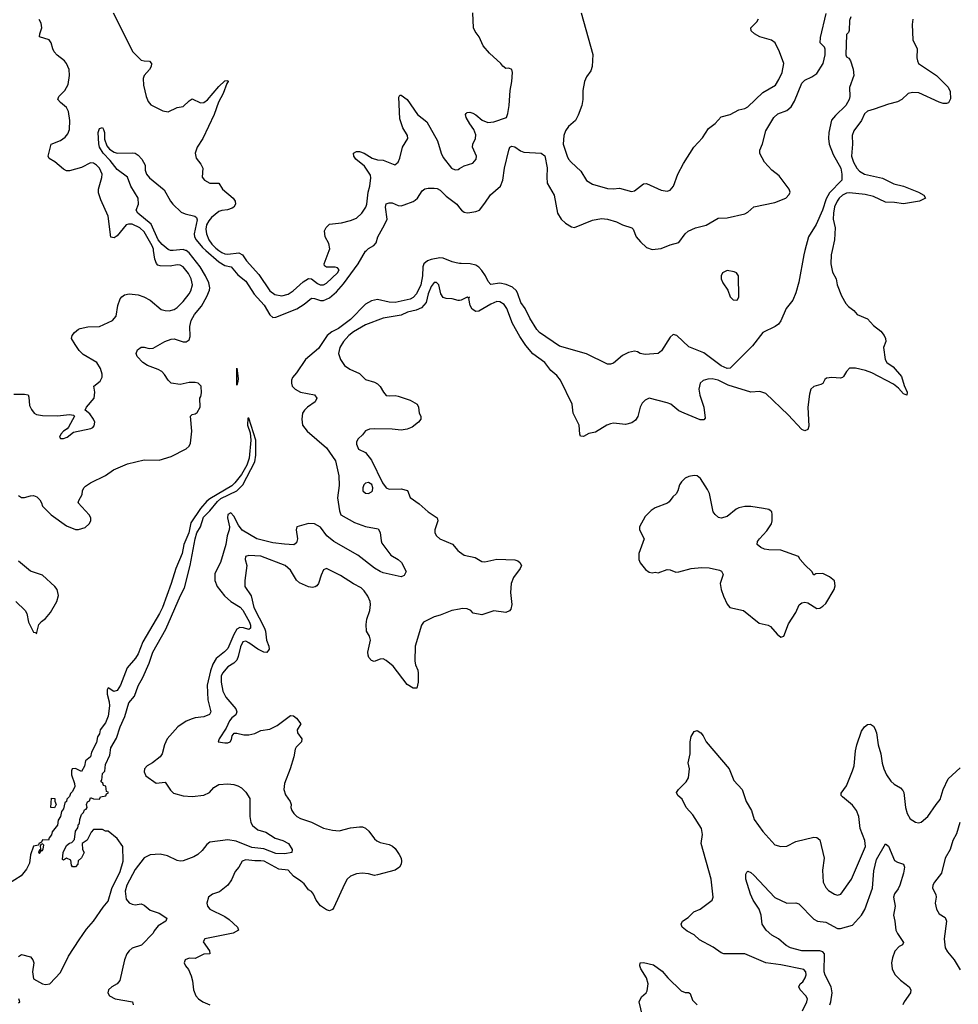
# Model space of a CAD drawing. Header units: inches. Extents: x 1384664 to 1536621, y 460766 to 646467.
# Tile 49 of 256: x 1447057 to 1453337, y 494953 to 501544. Entities that reach past the tile are written whole.
import ezdxf

# ---------------------------------------------------------------- set-up
doc = ezdxf.new("R2010")
doc.units = ezdxf.units.IN
doc.header["$MEASUREMENT"] = 0
for name, color, linetype in [('B4449', 7, 'Continuous'), ('B4459', 7, 'Continuous'), ('B4540', 7, 'Continuous'), ('B4550', 7, 'Continuous')]:
    doc.layers.add(name, color=color, linetype=linetype)

msp = doc.modelspace()

# ---------------------------------------------------------------- linework, layer by layer
at = {"layer": 'B4449', "color": 5}
for points, elevation in [([(1447018, 499038), (1447090, 499037.3), (1447112.7, 499032.8), (1447118, 499018), (1447122.6, 498962.6), (1447135.6, 498935.6), (1447154.8, 498910), (1447170, 498901.6), (1447210, 498894.9), (1447310, 498892.2), (1447390, 498902), (1447417.6, 498897.6), (1447424, 498890), (1447382.8, 498817.2), (1447374.3, 498805.7), (1447350, 498789.4), (1447333, 498770), (1447323.8, 498750), (1447330, 498740.7), (1447350, 498740.4), (1447374, 498750), (1447416.5, 498783.5), (1447533.1, 498806.9), (1447546.5, 498813.5), (1447555.2, 498824.8), (1447559.2, 498850), (1447551.1, 498871.1), (1447525.7, 498905.7), (1447495.3, 498930), (1447503.7, 498950), (1447554.7, 499010), (1447560.5, 499050), (1447552.7, 499090), (1447595.3, 499124.7), (1447608.5, 499151.5), (1447608.5, 499171.6), (1447598.3, 499210), (1447573.8, 499250), (1447482.4, 499302.4), (1447455.8, 499330), (1447427, 499370), (1447403.5, 499410), (1447407.6, 499430), (1447423.6, 499450), (1447450, 499473.4), (1447462, 499478), (1447512.3, 499487.7), (1447590, 499490.3), (1447678.4, 499530), (1447701.5, 499558.5), (1447714.3, 499630), (1447730, 499676), (1447739.3, 499690), (1447757.6, 499702.4), (1447790, 499708.5), (1447810, 499707.4), (1447850, 499701.5), (1447887.3, 499690), (1447930, 499666), (1448004.3, 499604.3), (1448030, 499596.9), (1448056.2, 499596.2), (1448090, 499603.5), (1448110, 499617.7), (1448150, 499658), (1448191.9, 499710), (1448202.7, 499730), (1448212.4, 499770), (1448204.7, 499810), (1448186.3, 499846.3), (1448149.9, 499889.9), (1448130, 499901.8), (1448110, 499903.2), (1448064.8, 499895.2), (1447996.3, 499896.3), (1447982, 499902), (1447972.1, 499912.1), (1447961.4, 499941.4), (1447953.1, 500000)], 580), ([(1447050, 498358.9), (1447070, 498346.7), (1447090, 498345.5), (1447130, 498357.6), (1447150, 498358.2), (1447170.9, 498350.9), (1447192, 498330), (1447203.7, 498310), (1447210, 498286.8), (1447267.3, 498230), (1447370, 498155.5), (1447430, 498130.6), (1447450.7, 498130.7), (1447494.5, 498145.5), (1447520.9, 498170), (1447532.3, 498190), (1447532.3, 498210), (1447520.7, 498230), (1447449.2, 498310), (1447453.6, 498326.4), (1447475.1, 498364.9), (1447477.2, 498390), (1447485.2, 498410), (1447497.5, 498422.5), (1447530, 498444), (1447630, 498493), (1447685.2, 498530), (1447779, 498570), (1447890, 498597.4), (1447990, 498595.5), (1448070, 498619.5), (1448170, 498672.4), (1448190.7, 498689.3), (1448200.5, 498710), (1448208, 498790), (1448199, 498890), (1448210, 498901), (1448230, 498906), (1448244.7, 498915.3), (1448264, 498950), (1448262, 499010), (1448270, 499022), (1448274, 499046), (1448270.7, 499090.7), (1448252, 499112), (1448230, 499116.4), (1448190, 499116.1), (1448130, 499103), (1448071.4, 499111.4), (1448049.4, 499130), (1448025.1, 499170), (1448008.4, 499188.4), (1447983.2, 499203.2), (1447911.1, 499230), (1447881.4, 499250), (1447842.7, 499290), (1447836.3, 499310), (1447845.1, 499334.9), (1447870, 499353), (1447890, 499352.7), (1447923, 499343), (1447950, 499344.4), (1448029.2, 499390.8), (1448070, 499406.2), (1448090, 499407.2), (1448150, 499388.6), (1448170, 499388.6), (1448190, 499400.9), (1448197.1, 499422.9), (1448194.6, 499490), (1448203.4, 499530), (1448227.1, 499570), (1448272.6, 499627.4), (1448310, 499690.3), (1448326.2, 499733.8), (1448328.2, 499750), (1448322.4, 499782.4), (1448301.2, 499830), (1448264.3, 499890), (1448190, 499984.3), (1448170, 499998.5), (1448165.4, 500000)], 560), ([(1448084.8, 500000), (1448070, 499998.9), (1448066.6, 500000)], 560), ([(1448302.5, 500000), (1448390, 499922.7), (1448430, 499899), (1448471.1, 499890), (1448516.4, 499836.4), (1448570, 499792.8), (1448626.7, 499706.7), (1448693, 499633), (1448730, 499568.2), (1448750, 499551), (1448770, 499553), (1448910.3, 499609.7), (1448960.6, 499639.4), (1449010, 499680.2), (1449030, 499678.6), (1449070, 499664.8), (1449090, 499665.1), (1449130, 499681.5), (1449177.2, 499722.8), (1449224, 499776), (1449320.7, 499910), (1449370, 499994), (1449376.4, 500000)], 560), ([(1448390.4, 500000), (1448410, 499985.9), (1448430, 499977.4), (1448450, 499975.6), (1448522.5, 499982.5), (1448548.5, 499970), (1448574.5, 499930), (1448657.4, 499837.4), (1448730, 499730.2), (1448763.7, 499703.7), (1448810, 499694.6), (1448853.1, 499706.9), (1448886.8, 499730), (1448954.4, 499790), (1448990, 499810.9), (1449010, 499808.4), (1449050, 499778.5), (1449068.5, 499770), (1449090, 499770.2), (1449110, 499779.7), (1449182.7, 499850), (1449193.6, 499870), (1449184.2, 499884.2), (1449168.5, 499888.5), (1449110, 499887.2), (1449096.2, 499896.2), (1449094.3, 499910), (1449128.5, 500000)], 580), ([(1450000, 499913.2), (1449977.3, 499917.3), (1449950, 499923.1), (1449890, 499946.8), (1449869.2, 499949.2), (1449810, 499939.6), (1449786.4, 499930), (1449762.2, 499910), (1449754.4, 499890), (1449752.3, 499830), (1449740.4, 499770), (1449711.4, 499708.6), (1449690, 499684.1), (1449670, 499673.9), (1449570, 499651.6), (1449530, 499653.2), (1449450, 499671.5), (1449410, 499662.4), (1449370, 499639), (1449270, 499537.6), (1449190, 499477.1), (1449144.8, 499455.2), (1449114.1, 499430), (1449056.5, 499343.5), (1448968.5, 499270), (1448910, 499180.9), (1448882.8, 499150), (1448874.8, 499130), (1448874.8, 499110), (1448881, 499090), (1448901, 499070), (1448936, 499050), (1449030, 499032.6), (1449044.6, 499010), (1449034.4, 498985.6), (1448983.1, 498950), (1448962.7, 498930), (1448950.3, 498910), (1448945.2, 498870), (1448949.3, 498830), (1448981.6, 498790), (1449110, 498677.5), (1449170.1, 498590), (1449191.8, 498490), (1449193.7, 498426.3), (1449183.5, 498343.5), (1449197.2, 498257.2), (1449206.4, 498230), (1449297.6, 498177.6), (1449370, 498152.2), (1449455.1, 498135.1), (1449470, 498111.3), (1449475.5, 498055.5), (1449481, 498041), (1449539.8, 497959.8), (1449590, 497930.6), (1449610.6, 497910), (1449642, 497850), (1449638.8, 497841.2), (1449630, 497824), (1449610, 497814), (1449490, 497840.5), (1449470, 497849.7), (1449430, 497872.8), (1449320.2, 497960.2), (1449158.5, 498050), (1449111.1, 498090), (1449070, 498147), (1449030, 498169.6), (1448990, 498171.3), (1448911, 498150), (1448907, 498130), (1448916.5, 498070), (1448910, 498042.7), (1448890.2, 498029.8), (1448827.9, 498032.1), (1448750, 498041.3), (1448643.9, 498070), (1448546.3, 498126.3), (1448520.5, 498160.5), (1448490, 498219.7), (1448470, 498243), (1448450, 498232.3), (1448448.1, 498210), (1448460.7, 498150), (1448459.6, 498130), (1448444.7, 498090), (1448435.5, 498030), (1448399.7, 497910), (1448362.8, 497837.2), (1448362.6, 497790), (1448379.2, 497750), (1448427.7, 497687.7), (1448470, 497650.1), (1448531.9, 497611.9), (1448550, 497591.6), (1448594.7, 497510), (1448601.9, 497490), (1448602, 497470), (1448590, 497462.7), (1448553.7, 497473.7), (1448530, 497474.5), (1448510, 497463.1), (1448490, 497427.9), (1448450, 497335.5), (1448428, 497312), (1448372.6, 497267.4), (1448350.1, 497230), (1448334.5, 497185.5), (1448312, 497090), (1448316.6, 496990), (1448335.8, 496910), (1448326.3, 496893.7), (1448290, 496877.9), (1448230, 496870.9), (1448210, 496864.2), (1448170, 496847.9), (1448115.6, 496810), (1448043.1, 496730), (1448025.5, 496690), (1448010.5, 496630), (1447996.3, 496610), (1447944.9, 496570), (1447910, 496549.6), (1447892.4, 496530), (1447888.7, 496510), (1447902, 496482), (1447970, 496432.7), (1448030, 496440.4), (1448066.9, 496386.9), (1448086.8, 496366.8), (1448150, 496349.2), (1448210, 496344.4), (1448290, 496351.8), (1448326, 496370), (1448356.6, 496403.4), (1448390, 496424.4), (1448450, 496429.1), (1448490, 496424.9), (1448516, 496416), (1448541.4, 496401.4), (1448570, 496372.2), (1448597.2, 496330), (1448597.3, 496210), (1448604.4, 496170), (1448613.7, 496150), (1448650, 496121.7), (1448704.3, 496104.3), (1448765.7, 496065.7), (1448817.3, 496050), (1448855.5, 496030), (1448879.1, 495990), (1448877.3, 495970), (1448830, 495961), (1448770, 495961.7), (1448690, 495994.5), (1448610, 496003.5), (1448505.6, 496045.6), (1448450, 496054.8), (1448330, 496037.5), (1448310, 496021.6), (1448278.6, 495981.4), (1448250, 495955.3), (1448221.1, 495938.9), (1448150, 495913.6), (1448130, 495911.5), (1448110, 495915.8), (1448046.8, 495946.8), (1447996.8, 495956.8), (1447930, 495954.5), (1447890, 495934.1), (1447830, 495854.4), (1447773.1, 495750), (1447763.3, 495710), (1447770, 495655.5), (1447790, 495632.4), (1447810, 495622.4), (1447830, 495619.3), (1447870, 495625.3), (1447890, 495616.5), (1447930, 495582.8), (1447990, 495562), (1448042, 495530), (1448034.8, 495510), (1447982.4, 495477.6), (1447956, 495444), (1447950.3, 495430), (1447872, 495348), (1447810, 495327.5), (1447789.3, 495310.7), (1447774.8, 495290), (1447758.3, 495250), (1447727.9, 495112.1), (1447710, 495089.8), (1447673.7, 495070), (1447652, 495050), (1447647, 495030), (1447658.4, 495010), (1447695.5, 494990), (1447811, 494970), (1447817.1, 494950)], 560), ([(1450000, 499665.1), (1449990, 499663.5), (1449950, 499675.1), (1449910, 499677.6), (1449890, 499685.1), (1449875.6, 499710), (1449861.6, 499770), (1449845.1, 499785.1), (1449830, 499785.6), (1449810, 499758.7), (1449790, 499709.3), (1449777.7, 499650), (1449744.6, 499615.4), (1449710, 499600.2), (1449652.6, 499587.4), (1449610, 499566.8), (1449490, 499545.7), (1449370, 499502.1), (1449290, 499453.6), (1449260.1, 499430), (1449224.6, 499390), (1449198.6, 499350), (1449190.3, 499310), (1449204, 499270), (1449230.2, 499230), (1449265.4, 499205.4), (1449330, 499175), (1449370, 499135), (1449430, 499117.1), (1449450, 499106.2), (1449469.5, 499089.5), (1449491.3, 499050), (1449510, 499029.5), (1449530, 499026.1), (1449570, 499029.4), (1449590, 499024.8), (1449670, 498998.2), (1449717.1, 498970), (1449726, 498950), (1449730.5, 498910), (1449740.5, 498890), (1449740.5, 498870), (1449724.9, 498850), (1449683.6, 498816.4), (1449650, 498802.2), (1449610, 498797.2), (1449550, 498803.7), (1449430, 498806), (1449397.4, 498802.6), (1449370, 498793), (1449350, 498765.2), (1449321.1, 498738.9), (1449310, 498718), (1449310, 498702), (1449324.9, 498670), (1449370, 498646), (1449410, 498596.3), (1449483.9, 498443.9), (1449510, 498410.2), (1449530, 498401), (1449610, 498402.8), (1449652.1, 498392.1), (1449670, 498344.9), (1449730, 498302.6), (1449790, 498248.9), (1449850.3, 498210.3), (1449855.8, 498190), (1449834.3, 498130), (1449834.6, 498110), (1449844.9, 498090), (1449868.2, 498070), (1449952.3, 498032.3), (1449988.4, 497990), (1450000, 497981.3)], 580), ([(1447050, 495272.3), (1447070, 495286.6), (1447130, 495269.5), (1447145.6, 495250), (1447151.5, 495230), (1447141.6, 495170), (1447150, 495124), (1447210, 495089.2), (1447230, 495085.2), (1447258, 495090), (1447330, 495166), (1447384, 495276), (1447454.6, 495385.4), (1447503.8, 495456.2), (1447551, 495510), (1447616, 495604), (1447650, 495643.7), (1447673, 495727), (1447730, 495842.7), (1447750.3, 495910.3), (1447746, 496010), (1447710, 496062), (1447650, 496112), (1447630, 496112), (1447610, 496122), (1447550, 496122), (1447534.6, 496105.4), (1447509, 496051), (1447475.3, 496030), (1447478, 495990), (1447488, 495970), (1447470, 495934), (1447447.3, 495912.7), (1447446, 495890), (1447430, 495874), (1447410, 495874), (1447403.6, 495883.6), (1447398, 495918), (1447370.8, 495930.8), (1447350, 495918), (1447342.8, 495922.8), (1447347.3, 495970), (1447370, 496015.5), (1447390, 496030.9), (1447405.1, 496034.9), (1447423.1, 496056.9), (1447430, 496112.7), (1447445.1, 496134.9), (1447450, 496159), (1447456.8, 496163.2), (1447459.6, 496190), (1447470, 496222.4), (1447483.7, 496236.3), (1447490, 496254), (1447501.4, 496258.6), (1447508, 496270), (1447503.2, 496290), (1447510, 496309.3), (1447524.9, 496315.1), (1447530, 496334), (1447535.3, 496335.3), (1447550, 496328), (1447590, 496326), (1447598, 496342), (1447632.7, 496347.3), (1447638, 496362), (1447651.3, 496368.7), (1447650, 496374), (1447638, 496378), (1447632.7, 496412.7), (1447618, 496418), (1447612.7, 496432.7), (1447602, 496442), (1447602, 496450), (1447606.4, 496453.6), (1447610, 496498), (1447626.8, 496513.2), (1447630, 496557.2), (1447659.5, 496620.5), (1447666.8, 496670), (1447705.5, 496734.5), (1447728.9, 496810), (1447760.7, 496879.3), (1447787.4, 496970), (1447825, 497015), (1447850, 497085.6), (1447879.9, 497140.1), (1447922.8, 497237.2), (1447946.9, 497310), (1448035.1, 497464.9), (1448132.1, 497690), (1448159.7, 497740.4), (1448197.1, 497890), (1448230.1, 498070), (1448242.8, 498110), (1448266.3, 498150), (1448286.5, 498213.5), (1448330, 498256.1), (1448380.8, 498319.2), (1448401.7, 498338.3), (1448510, 498389.9), (1448550.2, 498430), (1448630, 498584.7), (1448638, 498630), (1448636.2, 498730), (1448590, 498877.6), (1448582.7, 498877.3), (1448582.2, 498830), (1448599, 498779), (1448603.8, 498730), (1448593, 498610), (1448577, 498562.9), (1448541.2, 498498.8), (1448496.9, 498443.1), (1448476, 498424), (1448330, 498336.8), (1448310, 498320.5), (1448267.7, 498272.3), (1448202.9, 498177.1), (1448188.5, 498110), (1448155.5, 498030), (1448144.5, 497970), (1448101.1, 497870), (1448070.4, 497770), (1448011.6, 497610), (1447992.5, 497570), (1447881, 497379), (1447850, 497299.1), (1447830.9, 497269.1), (1447775.3, 497204.7), (1447730.5, 497090), (1447710, 497054), (1447686.6, 497046.6), (1447650, 497070.7), (1447642.8, 497057.2), (1447642.8, 497030), (1447656.7, 496976.7), (1447658.7, 496950), (1447650, 496882), (1447630, 496836.5), (1447596.5, 496790), (1447590, 496764.4), (1447577.7, 496742.3), (1447570, 496704.9), (1447538.3, 496641.7), (1447530, 496610.5), (1447497.1, 496582.9), (1447490, 496546), (1447470, 496510.8), (1447430.6, 496530.6), (1447408.7, 496530), (1447403.2, 496516.8), (1447403.6, 496490), (1447423.5, 496430), (1447426, 496410), (1447410, 496378), (1447396.6, 496363.4), (1447390, 496343), (1447373.3, 496326.7), (1447370, 496311.3), (1447358.9, 496301.1), (1447350, 496261), (1447336.3, 496243.7), (1447330.6, 496210), (1447314.9, 496185.1), (1447310, 496151), (1447273.7, 496106.3), (1447270, 496086.8), (1447253.9, 496066.1), (1447250, 496051.3), (1447210, 496054), (1447202, 496038), (1447186, 496030), (1447182, 496018), (1447149.1, 496010.9), (1447130, 495954), (1447122.7, 495897.3), (1447101.5, 495858.5), (1447067.7, 495812.3), (1446981.2, 495758.8)], 540), ([(1450000, 497598.6), (1449948.3, 497588.3), (1449870, 497557.4), (1449830, 497547.8), (1449759.5, 497510), (1449746.5, 497490), (1449702.6, 497350), (1449700.5, 497250), (1449704.7, 497224.7), (1449720.2, 497190), (1449724, 497170), (1449723.7, 497110), (1449714, 497070), (1449690.4, 497069.6), (1449650, 497094.5), (1449555.8, 497215.8), (1449510, 497254.3), (1449490, 497264.7), (1449470, 497263), (1449428.6, 497248.6), (1449410, 497253.3), (1449393.8, 497273.8), (1449387.6, 497290), (1449386.8, 497310), (1449404.8, 497390), (1449396.8, 497416.8), (1449377.6, 497450), (1449375.6, 497495.6), (1449378.9, 497530), (1449399.9, 497590), (1449404.1, 497630), (1449401, 497650), (1449385.4, 497685.4), (1449361.7, 497721.7), (1449341.8, 497741.8), (1449290, 497766.8), (1449203.1, 497823.1), (1449110, 497869.3), (1449090, 497862), (1449073.3, 497826.7), (1449055.8, 497770), (1449045.5, 497754.5), (1449033.3, 497746.7), (1449016, 497744), (1448990, 497748.5), (1448930, 497773.5), (1448910, 497793), (1448870, 497859.7), (1448832.8, 497890), (1448670, 497952.3), (1448590, 497957.1), (1448566.9, 497950), (1448565.2, 497930), (1448577.2, 497890), (1448562.7, 497790), (1448563.2, 497750), (1448606.8, 497686.8), (1448624.2, 497610), (1448694.2, 497470), (1448701.1, 497450), (1448707.9, 497390), (1448723.1, 497350), (1448725.5, 497330), (1448711.2, 497308.8), (1448690, 497309.4), (1448650, 497329.9), (1448590, 497373), (1448570, 497382.7), (1448550, 497379.8), (1448533.6, 497346.4), (1448519.4, 497280.6), (1448510, 497256.5), (1448490, 497236.3), (1448450, 497211.2), (1448413.7, 497170), (1448405.9, 497150), (1448404.2, 497110), (1448416.4, 497050), (1448435.8, 497010), (1448502.3, 496930), (1448509.5, 496910), (1448503.8, 496890), (1448476.9, 496870), (1448461.3, 496850), (1448438.4, 496801.6), (1448390.6, 496730), (1448384.7, 496710), (1448430, 496702.4), (1448450, 496703.1), (1448465.2, 496710), (1448474.5, 496725.5), (1448479.6, 496750), (1448491.8, 496768.2), (1448510, 496768.7), (1448557.3, 496757.3), (1448590, 496757), (1448630, 496766.2), (1448670, 496785), (1448730, 496795.2), (1448779.8, 496820.2), (1448870, 496885.5), (1448890, 496884), (1448910, 496868.7), (1448937.6, 496830), (1448913, 496790), (1448914.9, 496770), (1448944.9, 496730), (1448943.6, 496710), (1448906.6, 496673.4), (1448900.3, 496659.7), (1448891.8, 496610), (1448867.2, 496530), (1448828.1, 496431.9), (1448824.4, 496390), (1448835.9, 496355.9), (1448866.7, 496310), (1448872.7, 496290), (1448870.5, 496270), (1448877.1, 496250), (1448890.4, 496230), (1448910.5, 496210), (1448936, 496196), (1449010, 496172.8), (1449090, 496131.6), (1449150, 496118.3), (1449193.5, 496113.5), (1449270, 496133.2), (1449330, 496140.2), (1449350, 496140.2), (1449370, 496132.9), (1449392.8, 496112.8), (1449430, 496060.4), (1449446.2, 496046.2), (1449470, 496036), (1449530, 496021.7), (1449551.9, 496011.9), (1449570, 495996.4), (1449596.7, 495956.7), (1449608.5, 495930), (1449612.7, 495910), (1449610.5, 495890), (1449599.3, 495870), (1449570.4, 495850), (1449450, 495818.9), (1449430, 495816.1), (1449390, 495827), (1449349.6, 495830.4), (1449310, 495826.2), (1449270, 495810.7), (1449249.1, 495790), (1449230, 495758), (1449159.1, 495600.9), (1449150, 495587.3), (1449130, 495578.7), (1449110, 495585.4), (1449070, 495613), (1449040.5, 495650), (1449023.6, 495690), (1449010, 495707), (1448990, 495719.7), (1448959.6, 495759.6), (1448938.2, 495778.2), (1448888.5, 495810), (1448853.6, 495850), (1448790, 495856.6), (1448692.8, 495910), (1448670, 495914.2), (1448630, 495912.2), (1448570, 495919.4), (1448546.4, 495910), (1448522.4, 495870), (1448498.2, 495841.8), (1448474.3, 495785.7), (1448450.3, 495750), (1448394.9, 495705.1), (1448346, 495690), (1448320.5, 495670), (1448308.5, 495630), (1448313, 495610), (1448330, 495590.6), (1448430, 495540.2), (1448459.6, 495519.6), (1448514.4, 495470), (1448521.6, 495450), (1448484.9, 495430), (1448296.3, 495390), (1448284.9, 495370), (1448327.7, 495310), (1448330.2, 495289.8), (1448290, 495288.5), (1448230, 495260.5), (1448190, 495260.9), (1448164.7, 495250), (1448157.3, 495230), (1448165.5, 495210), (1448185.9, 495185.9), (1448204.2, 495144.2), (1448214, 495110), (1448220.4, 495050), (1448235.5, 495010), (1448253.4, 494990), (1448282.8, 494970), (1448330.2, 494950.2)], 580), ([(1447030.2, 497650.2), (1447094, 497590), (1447105.7, 497570), (1447116.3, 497510), (1447150, 497444.7), (1447162, 497442), (1447170, 497434), (1447185.1, 497494.9), (1447203.6, 497516.4), (1447230, 497535.5), (1447263.4, 497576.6), (1447305.4, 497650), (1447316.6, 497690), (1447307.8, 497730), (1447292.6, 497750), (1447210, 497825.1), (1447130, 497852.2), (1447050, 497918.5)], 560), ([(1447050, 494962), (1447058, 494970), (1447051, 494990)], 540)]:
    msp.add_lwpolyline(points, dxfattribs=dict(at, elevation=elevation))
for points, elevation in [([(1448510, 499098), (1448510, 499210.7), (1448518, 499142), (1448517.5, 499122.5)], 540), ([(1449390, 498447), (1449370, 498440.7), (1449360.4, 498430), (1449352.7, 498410), (1449353.4, 498390), (1449370, 498375.5), (1449390, 498372.4), (1449410, 498383.1), (1449416.9, 498390), (1449419.7, 498410), (1449412.1, 498432.1)], 580), ([(1447290, 496268), (1447266, 496270), (1447270, 496332), (1447291.6, 496331.6), (1447292.7, 496312.7), (1447302, 496290)], 540), ([(1447210, 496026), (1447198, 496022), (1447194, 496010), (1447198, 495982), (1447190, 495986), (1447182, 495970), (1447190, 495962), (1447200.4, 495979.6), (1447210, 495982), (1447214, 495994), (1447218, 496018)], 540)]:
    msp.add_lwpolyline(points, close=True, dxfattribs=dict(at, elevation=elevation))
at = {"layer": 'B4459', "color": 5}
for points, elevation in [([(1452311.6, 500000), (1452303.5, 499970), (1452270, 499786.6), (1452250, 499715.1), (1452230, 499667.7), (1452185.2, 499610), (1452150, 499527.6), (1452133.9, 499506.1), (1452112.4, 499490), (1452028.5, 499450), (1451959.5, 499360.5), (1451810, 499212.4), (1451790, 499209.8), (1451750, 499226.4), (1451634, 499314), (1451535.1, 499355.1), (1451454, 499430), (1451430, 499437.2), (1451410, 499419), (1451351.8, 499328.2), (1451330, 499309.7), (1451242.9, 499302.9), (1451209.8, 499309.7), (1451190, 499320.9), (1451170, 499325.1), (1451130, 499315.6), (1451090, 499296.9), (1451030, 499246), (1451010, 499239.3), (1450990, 499239.3), (1450850, 499307.8), (1450670, 499359.7), (1450535.4, 499450), (1450516.4, 499470), (1450470, 499546.6), (1450438.2, 499610), (1450410, 499651.1), (1450391.1, 499710), (1450380.2, 499730), (1450354.4, 499754.4), (1450312.1, 499772.1), (1450270, 499779.7), (1450210, 499771.6), (1450191.9, 499791.9), (1450174.1, 499830), (1450150, 499865.7), (1450130, 499887.5), (1450110, 499900.9), (1450070.9, 499910.9), (1450011.2, 499911.2), (1450000, 499913.2)], 560), ([(1452493.3, 500000), (1452486.5, 499970), (1452484.4, 499910), (1452495, 499855), (1452520.4, 499810), (1452528, 499770), (1452556, 499696), (1452584, 499644), (1452603.4, 499623.4), (1452638.5, 499598.6), (1452660.7, 499570), (1452730, 499541.6), (1452770, 499496), (1452818.3, 499458.3), (1452841.6, 499430), (1452851.3, 499410), (1452853.1, 499390), (1452837.6, 499350), (1452847.4, 499270), (1452859.3, 499250), (1452901.2, 499221.2), (1452956.3, 499156.3), (1452975.6, 499095.6), (1452995.8, 499050), (1452994, 499030), (1452970, 499039.7), (1452937.8, 499077.8), (1452904.3, 499104.3), (1452759.2, 499179.2), (1452716.1, 499196.1), (1452650, 499210.7), (1452610, 499210.9), (1452588.6, 499190), (1452570, 499154.7), (1452563, 499150), (1452550, 499144.2), (1452491.3, 499148.7), (1452456.5, 499143.5), (1452444.3, 499135.7), (1452430.2, 499109.8), (1452418.7, 499101.3), (1452370.9, 499089.1), (1452351.4, 499070), (1452342.3, 499037.7), (1452330.1, 498950), (1452336.3, 498823.7), (1452330, 498801.6), (1452310, 498792.6), (1452290, 498800.9), (1452198.6, 498898.6), (1452050, 499041.8), (1452010, 499056.2), (1451950, 499049.8), (1451798, 499098), (1451730, 499130.4), (1451690, 499139.1), (1451662.3, 499137.7), (1451631.1, 499128.9), (1451610.3, 499110), (1451600.5, 499070), (1451607.2, 499030), (1451634.5, 498950), (1451642.8, 498877.2), (1451634.6, 498865.4), (1451610, 498865.6), (1451502, 498910), (1451466.9, 498926.9), (1451413.3, 498970), (1451390, 498980.4), (1451270, 499009.6), (1451241.8, 498998.2), (1451221.8, 498978.2), (1451209.2, 498950.8), (1451192.3, 498887.7), (1451176.4, 498863.6), (1451153.6, 498846.4), (1451110, 498834), (1451030, 498843.1), (1451010, 498839.1), (1450986, 498830), (1450910, 498783.5), (1450866.2, 498773.8), (1450830, 498754), (1450810, 498755.3), (1450805.1, 498770), (1450801.6, 498830), (1450759.5, 498910), (1450753.3, 498970), (1450674.6, 499130), (1450650, 499161.4), (1450610, 499195.6), (1450570.9, 499250), (1450490, 499308.2), (1450443.1, 499363.1), (1450402.9, 499422.9), (1450353.8, 499510), (1450315.7, 499610), (1450297.6, 499637.6), (1450270, 499655.9), (1450250, 499657.3), (1450210, 499640.5), (1450130, 499592.2), (1450110, 499591.6), (1450085.6, 499605.6), (1450071.6, 499630), (1450062, 499678), (1450067.3, 499687.3), (1450056.9, 499683.1), (1450050, 499686.6), (1450010, 499666.6), (1450000, 499665.1)], 580), ([(1450000, 497981.3), (1450030, 497958.7), (1450104.2, 497944.2), (1450150, 497917), (1450170, 497915.3), (1450250, 497931.7), (1450370, 497928), (1450390, 497920.7), (1450402.8, 497910), (1450414, 497890), (1450406, 497870), (1450361.3, 497810), (1450345.5, 497770), (1450341.6, 497710), (1450350.3, 497630), (1450342.3, 497597.7), (1450333.8, 497586.2), (1450310, 497576.4), (1450230, 497586.1), (1450150, 497561.1), (1450092, 497572), (1450075.8, 497590), (1450050, 497601.2), (1450017.8, 497602.2), (1450000, 497598.6)], 580), ([(1452294.6, 494910), (1452325, 494970), (1452327.6, 494990), (1452316.5, 495010), (1452280.2, 495050), (1452269.8, 495070), (1452280.4, 495090), (1452296.1, 495103.9), (1452313.6, 495130), (1452319.1, 495150), (1452318.2, 495170), (1452304.7, 495184.7), (1452150, 495216.2), (1452050, 495230.8), (1451910, 495289.8), (1451768.5, 495291.5), (1451750, 495298), (1451696.2, 495336.2), (1451604.9, 495384.9), (1451570, 495418.4), (1451523.1, 495443.1), (1451489.6, 495470), (1451482.9, 495490), (1451492.7, 495510), (1451530, 495534.4), (1451568.6, 495571.4), (1451610, 495590.3), (1451689.6, 495650), (1451696.5, 495670), (1451684.4, 495790), (1451616.9, 496030), (1451625.4, 496090), (1451619.8, 496130), (1451560.5, 496220.5), (1451516.4, 496270), (1451490, 496326), (1451461.2, 496350), (1451452.3, 496370), (1451464.5, 496390), (1451517.3, 496442.7), (1451531.6, 496470), (1451538.4, 496530), (1451529.7, 496570), (1451544, 496630), (1451542.4, 496710), (1451550, 496744.7), (1451570, 496778.8), (1451590, 496786.8), (1451614, 496770), (1451630.6, 496750), (1451650.5, 496710.5), (1451803.8, 496530), (1451835.5, 496450), (1451890.2, 496390.2), (1451919, 496310), (1451953.6, 496250), (1451972.4, 496190), (1452030, 496110.4), (1452110, 496020.7), (1452150, 496008.2), (1452189.6, 496010.4), (1452250, 496043), (1452370, 496072), (1452390.3, 496070.3), (1452410, 496053.4), (1452438.9, 495930), (1452428.5, 495851.5), (1452432.3, 495770), (1452450, 495733.7), (1452470, 495714.3), (1452510, 495690.4), (1452530, 495683.7), (1452551.1, 495690), (1452623.2, 495790), (1452715.6, 496010), (1452711.2, 496050), (1452680.3, 496130), (1452671.6, 496210), (1452656.2, 496250), (1452630, 496285.7), (1452561.8, 496341.8), (1452554.7, 496350), (1452553.6, 496366.4), (1452590, 496416.3), (1452630, 496516.3), (1452639.8, 496550), (1452649.3, 496650.7), (1452658, 496690), (1452690, 496781), (1452710, 496811), (1452730, 496826.8), (1452750, 496827.3), (1452770, 496814), (1452778.7, 496798.7), (1452790.3, 496770), (1452800.8, 496690), (1452819.7, 496630), (1452827, 496567), (1452839, 496530), (1452857.3, 496490), (1452886.9, 496446.9), (1452907.6, 496427.6), (1452950, 496401.1), (1452965.2, 496385.2), (1452972.9, 496370), (1452984.1, 496270), (1452994.3, 496230), (1453014.9, 496194.9), (1453050, 496172.1), (1453070, 496168.5), (1453090, 496173), (1453134.6, 496210), (1453188.8, 496290), (1453216.9, 496323.1), (1453237, 496390), (1453270, 496461.3), (1453350, 496534.9)], 580), ([(1453348.2, 496170), (1453325.9, 496094.1), (1453300.9, 496050), (1453282, 495990), (1453250.2, 495930), (1453225.4, 495830), (1453177.7, 495770), (1453167.7, 495750), (1453164.9, 495730), (1453187.1, 495687.1), (1453190.2, 495670), (1453183.5, 495630), (1453191.3, 495590), (1453210, 495557.6), (1453250, 495533.4), (1453258.9, 495510), (1453243.2, 495390), (1453250.3, 495330), (1453264.7, 495304.7), (1453310, 495250.4), (1453350, 495184)], 580), ([(1452478.3, 494950), (1452485.5, 494970), (1452494.3, 495030), (1452487.7, 495070), (1452447.2, 495147.2), (1452440.2, 495170), (1452441.6, 495290), (1452430, 495304), (1452409.9, 495309.9), (1452290, 495311.5), (1452214.7, 495330), (1452186.2, 495346.2), (1452134.8, 495390), (1452090, 495415.6), (1452051.6, 495450), (1452025, 495490), (1452017.3, 495550), (1452005.1, 495590), (1451965.7, 495650), (1451946, 495690), (1451916, 495790), (1451916.1, 495823.9), (1451922.6, 495837.4), (1451930, 495843), (1451950, 495834.3), (1451970, 495817.8), (1452110, 495668.1), (1452190, 495630.3), (1452250, 495632.9), (1452270, 495624.9), (1452370, 495522.6), (1452396, 495510), (1452450, 495501.7), (1452530, 495460.6), (1452550, 495460.6), (1452630, 495483.1), (1452690.8, 495550), (1452712, 495588), (1452763.6, 495730), (1452773.3, 495846.7), (1452790, 495923.1), (1452850, 496026), (1452870, 496010.7), (1452910, 495916), (1452930, 495904), (1452970.4, 495890.4), (1452976.4, 495870), (1452970.2, 495830), (1452946, 495750), (1452934.8, 495725.2), (1452910, 495692.7), (1452904.6, 495670), (1452915.3, 495610), (1452903.7, 495550), (1452913.4, 495510), (1452920.3, 495450), (1452930, 495426.8), (1452970, 495366), (1452964.7, 495350), (1452941.3, 495338.7), (1452912.6, 495307.4), (1452896.5, 495263.5), (1452891.3, 495230), (1452895.8, 495190), (1452913.2, 495153.2), (1452950, 495114.3), (1453008.4, 495070), (1453020.3, 495050), (1453018.5, 495030), (1452975.9, 494970), (1452967, 494950)], 560), ([(1451225.1, 494874.9), (1451203, 494970), (1451217.6, 495002.4), (1451249, 495030), (1451256, 495044), (1451261.3, 495090), (1451251, 495130), (1451213, 495190), (1451206, 495210), (1451209.4, 495230), (1451230, 495232.2), (1451297, 495217), (1451355.1, 495175), (1451394, 495130), (1451482.4, 495042.4), (1451510, 495032.3), (1451531.5, 495031.6), (1451544.1, 495024.1), (1451559.8, 494979.8), (1451590, 494950.2)], 580)]:
    msp.add_lwpolyline(points, dxfattribs=dict(at, elevation=elevation))
for points, elevation in [([(1451790, 499864.7), (1451760.2, 499850), (1451749.6, 499830.4), (1451751.5, 499810), (1451762.6, 499782.6), (1451794.5, 499734.5), (1451810, 499688.5), (1451830, 499669.1), (1451850, 499666.3), (1451859.3, 499670), (1451869.4, 499690), (1451867.3, 499830), (1451852.7, 499850), (1451837.2, 499857.2)], 560), ([(1451570, 498493.8), (1451533.4, 498486.6), (1451510, 498475.5), (1451484.7, 498450), (1451472.3, 498430), (1451460.8, 498390), (1451450.2, 498369.8), (1451428.2, 498350), (1451403.1, 498316.9), (1451392.1, 498307.9), (1451310, 498276.4), (1451282.2, 498257.8), (1451242.5, 498217.5), (1451203.8, 498150), (1451203.7, 498130), (1451236.4, 498070), (1451200.7, 497970), (1451198.8, 497930), (1451207.9, 497907.9), (1451244.5, 497864.5), (1451270, 497844.7), (1451290, 497841), (1451310, 497844.7), (1451330, 497841), (1451390, 497862.8), (1451410, 497861), (1451446.7, 497846.7), (1451468.5, 497848.5), (1451550, 497870.3), (1451618, 497878), (1451670, 497874.9), (1451739.9, 497859.9), (1451752.3, 497852.3), (1451763, 497830), (1451744.6, 497770), (1451751.6, 497730), (1451765.2, 497685.2), (1451790, 497631), (1451807.7, 497610), (1451901, 497590), (1452005.1, 497505.1), (1452066, 497490), (1452081.1, 497481.1), (1452124.9, 497430), (1452150, 497410.7), (1452170, 497418), (1452200.5, 497499.5), (1452250, 497576.3), (1452273.6, 497626.4), (1452290, 497640.4), (1452310, 497645.3), (1452330, 497640.4), (1452390, 497603), (1452410, 497605.5), (1452430, 497618), (1452450, 497636.3), (1452506.2, 497730), (1452513.2, 497753.2), (1452508.2, 497788.2), (1452474.7, 497814.7), (1452430, 497836), (1452384.7, 497835.3), (1452370, 497826), (1452358, 497850), (1452312.3, 497892.3), (1452279, 497930), (1452269, 497950), (1452150, 497992.4), (1452070, 497994.9), (1452040.6, 498000.6), (1452015.6, 498010), (1451991.3, 498030), (1451994, 498050), (1452006.3, 498070), (1452056.8, 498123.2), (1452087.3, 498170), (1452092.4, 498190), (1452092.8, 498232.8), (1452089.7, 498249.7), (1452079.5, 498259.5), (1452070, 498266), (1452033, 498273), (1451950, 498285), (1451910, 498286.2), (1451870, 498276.3), (1451850, 498266.5), (1451790, 498218), (1451750, 498207.8), (1451732.3, 498212.3), (1451710.8, 498230.8), (1451697.7, 498250), (1451671.9, 498371.9), (1451659.1, 498399.1), (1451611.8, 498471.8), (1451590, 498489.8)], 620)]:
    msp.add_lwpolyline(points, close=True, dxfattribs=dict(at, elevation=elevation))
at = {"layer": 'B4540', "color": 5}
for points, elevation in [([(1447682.2, 501590), (1447813.2, 501330), (1447870, 501274), (1447890, 501267.8), (1447925.7, 501265.7), (1447938.3, 501250), (1447937.7, 501230), (1447926, 501210), (1447889.4, 501170.6), (1447883.2, 501150), (1447886.3, 501106.3), (1447902.6, 501030), (1447917, 500997), (1447934.5, 500974.5), (1448014.7, 500934.7), (1448050, 500928), (1448110, 500955.9), (1448150, 500962.6), (1448190, 501001.5), (1448210, 501014.3), (1448266.9, 500986.9), (1448290, 500990.1), (1448312.8, 501007.2), (1448390, 501096.9), (1448430, 501134.9), (1448450, 501138), (1448452.2, 501130), (1448442, 501118), (1448417.6, 501050), (1448387.1, 500992.9), (1448358, 500910), (1448282.4, 500750), (1448244, 500690), (1448230.3, 500650), (1448237.7, 500617.7), (1448270, 500578), (1448283.1, 500550), (1448278.4, 500490), (1448292.7, 500470), (1448330, 500450.3), (1448390, 500450.6), (1448414.6, 500410), (1448484.9, 500350), (1448498.9, 500330), (1448501.7, 500310), (1448490.3, 500290), (1448477.8, 500282.2), (1448448.5, 500271.5), (1448410, 500268), (1448390, 500260.5), (1448340.1, 500219.9), (1448321.7, 500198.3), (1448307.3, 500170), (1448302.2, 500142.2), (1448305.8, 500110), (1448322.8, 500070), (1448341.9, 500041.9), (1448370, 500014.7), (1448390.4, 500000)], 580), ([(1447953.1, 500000), (1447951.9, 500008.1), (1447943.7, 500030), (1447890, 500124.2), (1447860.2, 500150), (1447810, 500175.2), (1447784.5, 500175.5), (1447769.4, 500170), (1447710, 500098.2), (1447690, 500083.1), (1447667.4, 500087.4), (1447648.5, 500230), (1447599, 500339), (1447585, 500385), (1447585.3, 500410), (1447607.2, 500487.2), (1447607.8, 500510), (1447590, 500549.7), (1447570, 500571.5), (1447550, 500583.5), (1447530, 500585.7), (1447470, 500555.7), (1447390, 500532.2), (1447370, 500531.9), (1447350, 500542.9), (1447292.7, 500592.7), (1447254, 500614), (1447247.7, 500630), (1447268.6, 500710), (1447330, 500736.3), (1447362.2, 500757.8), (1447380, 500780), (1447389.9, 500810), (1447392.4, 500870), (1447384.3, 500930), (1447370, 500956.2), (1447329.8, 500990), (1447313.1, 501010), (1447319.8, 501030), (1447359.4, 501070), (1447380.2, 501110), (1447390.5, 501170), (1447387.3, 501210), (1447370.8, 501250), (1447356.8, 501270), (1447307.8, 501307.8), (1447288.6, 501330), (1447278, 501350), (1447268, 501390), (1447255.1, 501410), (1447189.4, 501430), (1447191.5, 501450), (1447205.8, 501490), (1447200.9, 501520.9), (1447186.1, 501546.1)], 580), ([(1449128.5, 500000), (1449132.3, 500010), (1449125.5, 500045.5), (1449100.3, 500090), (1449096.9, 500130), (1449107.6, 500152.4), (1449130, 500174.9), (1449210, 500184.6), (1449270, 500199), (1449310, 500215.2), (1449346.6, 500250), (1449373.7, 500290), (1449380.7, 500310), (1449389.7, 500390), (1449400.5, 500430), (1449405.6, 500485.6), (1449403.3, 500503.3), (1449363.5, 500563.5), (1449306.4, 500610), (1449293.7, 500630), (1449290, 500650.4), (1449310, 500661.5), (1449330, 500661.5), (1449362, 500650), (1449416.2, 500616.2), (1449450, 500607.2), (1449490, 500603.6), (1449566.6, 500573.4), (1449590, 500590.6), (1449601.6, 500618.4), (1449619.4, 500690), (1449653.6, 500750), (1449652.1, 500770), (1449620.1, 500820.1), (1449600, 500880), (1449594.9, 501025.1), (1449601.5, 501038.6), (1449610, 501038.9), (1449648.9, 501010), (1449719.7, 500910), (1449780.5, 500860.5), (1449853.2, 500733.2), (1449877.1, 500650), (1449890, 500622), (1449946.4, 500550), (1449970, 500540.3), (1449990, 500542), (1450000, 500547.9)], 580), ([(1448066.6, 500000), (1448050, 500005.4), (1448010, 500039.3), (1447984, 500070), (1447935.6, 500175.6), (1447848.5, 500250), (1447836.9, 500270), (1447851.4, 500308.6), (1447849.9, 500350), (1447799.9, 500430), (1447777.3, 500490), (1447710, 500541), (1447662.6, 500602.6), (1447614.6, 500650), (1447590.8, 500690), (1447585.7, 500714.3), (1447583.1, 500790), (1447590, 500815.5), (1447610, 500821.6), (1447618.7, 500810), (1447624.9, 500790), (1447625.4, 500745.4), (1447640.7, 500700.7), (1447658, 500678), (1447690, 500657.2), (1447710, 500651.2), (1447810, 500653.8), (1447830.5, 500650), (1447850, 500637), (1447874.4, 500610), (1447895.5, 500570), (1447897.3, 500537.3), (1447906, 500510), (1447925.5, 500485.5), (1448024.5, 500404.5), (1448065.7, 500330), (1448082.6, 500310), (1448136.4, 500256.4), (1448164.2, 500244.2), (1448228.6, 500228.6), (1448239.9, 500219.9), (1448244.1, 500204.1), (1448223.7, 500110), (1448227, 500090), (1448237.3, 500070), (1448279.9, 500019.9), (1448302.5, 500000)], 560), ([(1449376.4, 500000), (1449390, 500012.8), (1449427.3, 500032.7), (1449441.6, 500050), (1449453.7, 500090), (1449498.9, 500170), (1449514.7, 500210), (1449504.8, 500290), (1449510, 500311), (1449530, 500318.8), (1449550, 500319.1), (1449590, 500300.3), (1449610, 500298.2), (1449630, 500304.5), (1449690, 500326.9), (1449703.5, 500336.5), (1449717.8, 500350), (1449750, 500398.8), (1449768.8, 500411.2), (1449790, 500417), (1449830, 500417.5), (1449850, 500413.7), (1449870, 500403), (1449910, 500362.5), (1449980.9, 500310), (1450000, 500285.6)], 560), ([(1448165.4, 500000), (1448150, 500004.8), (1448084.8, 500000)], 560)]:
    msp.add_lwpolyline(points, dxfattribs=dict(at, elevation=elevation))
at = {"layer": 'B4550', "color": 5}
for points, elevation in [([(1450000, 500547.9), (1450030, 500565.7), (1450090, 500584.2), (1450111.7, 500611.7), (1450114, 500630), (1450087.6, 500690), (1450089.6, 500710), (1450106.9, 500750), (1450110, 500774), (1450096, 500810), (1450068, 500848), (1450045.1, 500890), (1450040.7, 500910), (1450044, 500916), (1450050, 500922), (1450070, 500925.3), (1450090, 500919), (1450110, 500907.4), (1450151.4, 500871.4), (1450190, 500855.2), (1450230, 500859.7), (1450314.5, 500890), (1450324.1, 500915.9), (1450333.2, 500970), (1450338.5, 501070), (1450350.7, 501130.7), (1450354, 501190), (1450351, 501210), (1450330, 501219.3), (1450310, 501217.2), (1450290, 501233), (1450277.3, 501250), (1450199.9, 501319.9), (1450159.2, 501370), (1450131.9, 501430), (1450104.4, 501464.4), (1450093.1, 501490), (1450089.6, 501589.6)], 580), ([(1450000, 500285.6), (1450012.2, 500270), (1450030, 500256.9), (1450050, 500251.6), (1450070, 500252.6), (1450110, 500260.2), (1450132.6, 500270), (1450170, 500315.6), (1450207.2, 500372.8), (1450274, 500430), (1450289.9, 500470), (1450301.3, 500550), (1450330, 500671), (1450337.6, 500690), (1450350, 500698.3), (1450370, 500692.8), (1450407.4, 500667.4), (1450430, 500658.3), (1450546, 500650), (1450570, 500633.4), (1450587.1, 500552.9), (1450583.8, 500490), (1450587.5, 500450), (1450634, 500370), (1450656.1, 500250), (1450680.7, 500210), (1450710, 500182), (1450750, 500156.9), (1450770, 500153.1), (1450890, 500202.5), (1450950, 500213.1), (1450990, 500209.4), (1451050.1, 500190.1), (1451090.1, 500170.1), (1451151.9, 500151.9), (1451161.3, 500141.3), (1451181.5, 500090), (1451210, 500056.2), (1451250, 500020.2), (1451290, 500006), (1451350, 500012.3), (1451410, 500037.5), (1451467.3, 500052.7), (1451509.8, 500110), (1451530, 500129.1), (1451579.3, 500150), (1451650, 500168.8), (1451730, 500214.8), (1451790, 500218), (1451910, 500244), (1451930, 500254.8), (1451970, 500290.5), (1452110, 500319.5), (1452182.7, 500350), (1452206.3, 500373.7), (1452211.5, 500390), (1452204.7, 500410), (1452139.7, 500499.7), (1452090, 500536.3), (1452041.6, 500590), (1452010, 500648.7), (1452009.6, 500670), (1452026.5, 500713.5), (1452050, 500801), (1452102, 500890), (1452130, 500913.1), (1452190, 500936.9), (1452218, 500962), (1452240.5, 500999.5), (1452290, 501120.3), (1452310, 501139.6), (1452358.4, 501161.6), (1452390, 501184.2), (1452433.8, 501250), (1452447.5, 501310), (1452447.6, 501347.6), (1452441.3, 501361.3), (1452414, 501390), (1452414.6, 501425.4), (1452453.8, 501586.2)], 560), ([(1450814, 501590), (1450891.8, 501311.8), (1450888.4, 501230), (1450879.1, 501200.9), (1450850, 501162.2), (1450836.6, 501130), (1450824.3, 501070), (1450824.5, 501010), (1450818.5, 500970), (1450794.8, 500905.2), (1450776.5, 500870), (1450730, 500829.7), (1450710, 500801.1), (1450697.1, 500770), (1450692.9, 500710), (1450719.7, 500630), (1450729.3, 500610), (1450746.2, 500590), (1450810.9, 500530.9), (1450848.5, 500468.5), (1450890, 500443.8), (1450990, 500414), (1451028.7, 500411.3), (1451070, 500416.5), (1451150, 500394.3), (1451170, 500398), (1451230, 500445.7), (1451250, 500448.8), (1451350, 500403.6), (1451390, 500395.8), (1451410, 500402.4), (1451431, 500430), (1451459.7, 500510), (1451497.6, 500582.4), (1451568.1, 500691.9), (1451625.5, 500754.5), (1451664.9, 500815.1), (1451710, 500850.4), (1451750, 500894.9), (1451810, 500909.1), (1451870, 500941.1), (1451910, 500948.8), (1451930, 500960.3), (1452030, 501056.8), (1452113.4, 501106.6), (1452137, 501143), (1452158.2, 501190), (1452169.7, 501250.3), (1452142, 501330), (1452111.5, 501390), (1452088.1, 501408.1), (1452010, 501429.8), (1451972.8, 501450), (1451951.2, 501470), (1451948.3, 501490), (1451989.9, 501530.1), (1452001.4, 501550)], 580), ([(1452617.5, 501562.5), (1452610, 501538), (1452607.3, 501472.7), (1452602, 501458), (1452590, 501446), (1452584.4, 501310), (1452590, 501296), (1452606, 501286), (1452616, 501270), (1452633.1, 501213.1), (1452638, 501170), (1452610.3, 501090), (1452612, 501030), (1452608, 501010), (1452585.5, 500970), (1452516.6, 500903.4), (1452490, 500871.2), (1452471.2, 500790), (1452469, 500750), (1452473.4, 500710), (1452500.8, 500640.8), (1452551.1, 500550), (1452559.1, 500510), (1452557.6, 500470), (1452475, 500385), (1452454.1, 500345.9), (1452428.7, 500270), (1452386.5, 500173.5), (1452335.8, 500090), (1452311.6, 500000)], 560), ([(1453032.2, 501547.8), (1453028.7, 501511.3), (1453034.2, 501410), (1453062.4, 501350), (1453059.6, 501290), (1453063.6, 501270), (1453071.8, 501250), (1453191.3, 501171.3), (1453270, 501093.4), (1453283.1, 501063.1), (1453285.7, 501014.3), (1453272.9, 500987.1), (1453257.6, 500982.4), (1453236, 500984), (1453210, 500991.4), (1453073.8, 501053.8), (1453030, 501058), (1453002.7, 501050), (1452958.5, 501010), (1452930, 500994.8), (1452870, 500979.8), (1452775.3, 500944.7), (1452730, 500932.7), (1452710, 500915), (1452688.6, 500870), (1452639.4, 500800.6), (1452627.9, 500770), (1452628.6, 500710), (1452622.4, 500630), (1452635.8, 500590), (1452657.6, 500550), (1452675.8, 500530), (1452710, 500509.1), (1452830, 500482.6), (1452906.4, 500446.4), (1452970.1, 500430.1), (1453070.3, 500390), (1453107.2, 500370), (1453118.4, 500350), (1453077.6, 500330), (1452970, 500311.3), (1452910, 500321.2), (1452850, 500321.9), (1452770, 500360.3), (1452713.3, 500373.3), (1452610, 500386.2), (1452590, 500383), (1452563.1, 500370), (1452540.3, 500350), (1452526.2, 500330), (1452510, 500291), (1452502.1, 500250), (1452499.6, 500210), (1452512.6, 500150), (1452509.3, 500070.7), (1452493.3, 500000)], 580)]:
    msp.add_lwpolyline(points, dxfattribs=dict(at, elevation=elevation))

doc.saveas('drawing.dxf')
